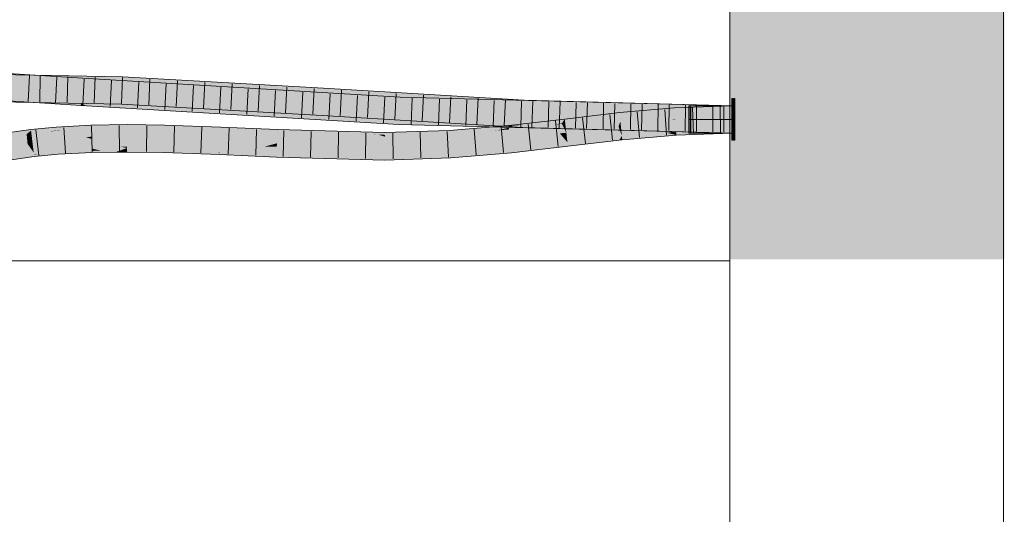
# Model space of a CAD drawing. Extents: x -620 to 300, y 62 to 1112.
# Tile 195 of 256: x 153.05 to 162.04, y 784.3 to 788.82. Entities that reach past the tile are written whole.
import ezdxf
from ezdxf.lldxf.tags import DXFTag

# ---------------------------------------------------------------- set-up
doc = ezdxf.new("R2010")
doc.units = 0
doc.layers.get('0').update_dxf_attribs({"lineweight": 13})
doc.layers.add('E_Detail_Linie_Text_Bem', color=7, linetype='Continuous', lineweight=13)
for name, color, linetype, lineweight, true_color in [('E_Leerrohr 25-A06GA1MY8I', 7, 'Continuous', 9, 0xff8000), ('E_Leerrohr 25-Shading', 7, 'Continuous', 9, 0xff8000), ('E_Leerrohr 32-A06GA1N08I', 7, 'Continuous', 9, 0x00b300), ('E_Leerrohr 32-Shading', 7, 'Continuous', 9, 0x00b300), ('E_Leerrohr Umrandung-A06GA1MW8I', 7, 'Continuous', 9, 0xffffff)]:
    doc.layers.add(name, color=color, linetype=linetype, lineweight=lineweight, true_color=true_color)
tags = doc.linetypes.add('STRICHPUNKT2-A06GA1MZ8I', pattern=[12.7, 6.35, -3.175, 0, -3.175]).pattern_tags.tags
tags[10:11] = [DXFTag(74, 4), DXFTag(75, 0), DXFTag(340, '0'), DXFTag(46, 0.0), DXFTag(50, 0.0), DXFTag(44, 0.0), DXFTag(45, 0.0)]
tags[8:9] = [DXFTag(74, 4), DXFTag(75, 0), DXFTag(340, '0'), DXFTag(46, 0.0), DXFTag(50, 0.0), DXFTag(44, 0.0), DXFTag(45, 0.0)]
tags[6:7] = [DXFTag(74, 4), DXFTag(75, 0), DXFTag(340, '0'), DXFTag(46, 0.0), DXFTag(50, 0.0), DXFTag(44, 0.0), DXFTag(45, 0.0)]
tags[4:5] = [DXFTag(74, 4), DXFTag(75, 0), DXFTag(340, '0'), DXFTag(46, 0.0), DXFTag(50, 0.0), DXFTag(44, 0.0), DXFTag(45, 0.0)]

# ---------------------------------------------------------------- blocks, each defined once
blk = doc.blocks.new('Shading-A06GA12F8I', base_point=(239.2473, 760.11))
at = {"layer": 'E_Leerrohr 25-Shading', "color": 32, "true_color": 0xd96d00}
for points in [[(159.5578, 788.0971), (159.5518, 788.0971), (159.5578, 787.9396), (159.5518, 787.9396)], [(159.5714, 788.0971), (159.5654, 788.0971), (159.5714, 787.9396), (159.5654, 787.9396)], [(159.5774, 788.0971), (159.5714, 788.0971), (159.5774, 787.9396), (159.5714, 787.9396)], [(159.1578, 788.0321), (159.1578, 787.9071), (159.5518, 788.0321), (159.5518, 787.9071)], [(159.1714, 788.0321), (159.1714, 787.9071), (159.5654, 788.0321), (159.5654, 787.9071)], [(159.1774, 788.0321), (159.1774, 787.9071), (159.5714, 788.0321), (159.5714, 787.9071)], [(159.1578, 787.9071), (159.1578, 787.7821), (159.5518, 787.9071), (159.5518, 787.7821)], [(159.1714, 787.9071), (159.1714, 787.7821), (159.5654, 787.9071), (159.5654, 787.7821)], [(159.1774, 787.9071), (159.1774, 787.7821), (159.5714, 787.9071), (159.5714, 787.7821)], [(159.5518, 787.9396), (159.5518, 787.9071), (159.5578, 787.9396), (159.5578, 787.9071)], [(159.5578, 787.9071), (159.5518, 787.9071), (159.5578, 787.8611), (159.5518, 787.8611)], [(159.5518, 787.8611), (159.5518, 787.7171), (159.5578, 787.8611), (159.5578, 787.7171)], [(159.5654, 787.9396), (159.5654, 787.9071), (159.5714, 787.9396), (159.5714, 787.9071)], [(159.5714, 787.9071), (159.5654, 787.9071), (159.5714, 787.8613), (159.5654, 787.8613)], [(159.5654, 787.8613), (159.5654, 787.7171), (159.5714, 787.8613), (159.5714, 787.7171)], [(159.5714, 787.9396), (159.5714, 787.9071), (159.5774, 787.9396), (159.5774, 787.9071)], [(159.5774, 787.9071), (159.5714, 787.9071), (159.5774, 787.8614), (159.5714, 787.8613)], [(159.5714, 787.8613), (159.5714, 787.7171), (159.5774, 787.8614), (159.5774, 787.7171)]]:
    blk.add_solid(points, dxfattribs=at)
at = {"layer": 'E_Leerrohr 25-Shading', "color": 34, "true_color": 0xb05800}
for points in [[(158.026, 787.9104), (158.0302, 787.8741), (158.5252, 787.9689), (158.529, 787.9325)], [(159.0286, 788.014), (158.5252, 787.9689), (158.6539, 787.9437), (158.529, 787.9325)], [(159.0286, 788.014), (158.6539, 787.9437), (159.0294, 788.0013)], [(158.6539, 787.9437), (159.0309, 787.9775), (159.0294, 788.0013)], [(159.5518, 788.0321), (159.0286, 788.014), (159.0294, 788.0013)], [(159.5518, 788.0321), (159.0294, 788.0013), (159.5518, 787.9955), (159.0309, 787.9775)], [(154.0311, 787.843), (154.0311, 787.8594), (153.7009, 787.8401), (153.7004, 787.8546)], [(154.3703, 787.8379), (154.3708, 787.855), (154.0311, 787.843), (154.0311, 787.8594)], [(157.6108, 787.8487), (157.9988, 787.8705), (157.5141, 787.8519), (158.026, 787.9104)], [(157.9166, 787.8611), (157.841, 787.8577), (157.5169, 787.8236), (157.5162, 787.8315)], [(157.5169, 787.8236), (157.5177, 787.8154), (157.9166, 787.8611)], [(157.8543, 787.8588), (157.9988, 787.8705), (157.6454, 787.8497), (157.6108, 787.8487)], [(157.9166, 787.8611), (157.9988, 787.8705), (157.841, 787.8577)], [(158.026, 787.9104), (157.9988, 787.8705), (158.0302, 787.8741)], [(153.1536, 787.8088), (153.1528, 787.8155), (152.9338, 787.7831), (152.9337, 787.7835)], [(153.1536, 787.8088), (152.9338, 787.7831), (152.9789, 787.7877)], [(152.9371, 787.7642), (153.1273, 787.7838), (152.9789, 787.7877), (153.154, 787.8057)], [(153.114, 787.7728), (153.1273, 787.7838), (152.94, 787.7474), (152.9371, 787.7642)], [(153.154, 787.8057), (153.1536, 787.8088), (152.9789, 787.7877)], [(153.1571, 787.7802), (153.1563, 787.7868), (153.114, 787.7728), (153.1273, 787.7838)], [(153.114, 787.7728), (153.1572, 787.7791), (153.1571, 787.7802)], [(153.1563, 787.7868), (153.154, 787.8057), (153.1273, 787.7838)], [(153.3834, 787.827), (153.3826, 787.8378), (153.1536, 787.8088), (153.1528, 787.8155)], [(153.3838, 787.8215), (153.3834, 787.827), (153.154, 787.8057), (153.1536, 787.8088)], [(153.3849, 787.8052), (153.3838, 787.8215), (153.1563, 787.7868), (153.154, 787.8057)], [(153.3849, 787.8052), (153.1563, 787.7868), (153.319, 787.798)], [(153.1563, 787.7868), (153.1571, 787.7802), (153.319, 787.798)], [(153.319, 787.798), (153.1571, 787.7802), (153.3852, 787.8013), (153.1572, 787.7791)], [(153.3849, 787.8052), (153.319, 787.798), (153.3851, 787.8026)], [(153.319, 787.798), (153.3852, 787.8013), (153.3851, 787.8026)], [(153.7009, 787.8401), (153.7004, 787.8546), (153.3834, 787.827), (153.3826, 787.8378)], [(153.7011, 787.8334), (153.7009, 787.8401), (153.3838, 787.8215), (153.3834, 787.827)], [(153.7011, 787.8334), (153.3838, 787.8215), (153.7015, 787.8232), (153.3849, 787.8052)], [(153.7015, 787.8232), (153.3849, 787.8052), (153.464, 787.8055), (153.3851, 787.8026)], [(153.3851, 787.8026), (153.3852, 787.8013), (153.464, 787.8055)], [(153.7015, 787.8232), (153.464, 787.8055), (153.7016, 787.818)], [(154.0311, 787.8367), (154.0311, 787.843), (153.7011, 787.8334), (153.7009, 787.8401)], [(153.8452, 787.8348), (153.7011, 787.8334), (153.8451, 787.8246), (153.7015, 787.8232)], [(153.7015, 787.8232), (153.7016, 787.818), (154.0311, 787.8265), (154.0311, 787.8228)], [(154.0311, 787.8265), (154.0311, 787.8367), (153.8451, 787.8246), (153.8452, 787.8348)], [(154.3702, 787.8336), (154.3703, 787.8379), (154.0311, 787.8367), (154.0311, 787.843)], [(154.3702, 787.8336), (154.0311, 787.8367), (154.3698, 787.8188), (154.0311, 787.8265)], [(154.0311, 787.8265), (154.0311, 787.8228), (154.3698, 787.8188), (154.3698, 787.8184)], [(154.8866, 787.8209), (154.3702, 787.8336), (154.7411, 787.8055), (154.3698, 787.8184)], [(154.3703, 787.8379), (154.3702, 787.8336), (154.8557, 787.8217)], [(154.8866, 787.8209), (154.8873, 787.837), (154.3703, 787.8379), (154.3708, 787.855)], [(154.8866, 787.8209), (154.3703, 787.8379), (154.8557, 787.8217)], [(154.8866, 787.8209), (154.7411, 787.8055), (154.8859, 787.8019)], [(154.7411, 787.8055), (154.8858, 787.8004), (154.8859, 787.8019)], [(154.9105, 787.8011), (154.8859, 787.8019), (155.4012, 787.7771), (154.8858, 787.8004)], [(155.4015, 787.7854), (154.8866, 787.8209), (154.8859, 787.8019)], [(155.012, 787.8314), (154.8873, 787.837), (155.3631, 787.8057), (154.8866, 787.8209)], [(154.8866, 787.8209), (155.402, 787.8028), (155.3631, 787.8057)], [(154.8866, 787.8209), (154.8969, 787.8203), (155.402, 787.8028), (155.4019, 787.7988)], [(154.8969, 787.8203), (155.4015, 787.7854), (155.4019, 787.7988)], [(155.4015, 787.7854), (154.9105, 787.8011), (155.4012, 787.7771)], [(155.4021, 787.8044), (155.4024, 787.8137), (155.3631, 787.8057), (155.012, 787.8314)], [(155.402, 787.8028), (155.4021, 787.8044), (155.3631, 787.8057)], [(156.3839, 787.7499), (155.4015, 787.7854), (155.4012, 787.7771)], [(155.9422, 787.7748), (155.5665, 787.7943), (155.4015, 787.7854), (155.4019, 787.7988)], [(155.4015, 787.7854), (156.3839, 787.7499), (155.6006, 787.7815)], [(155.5665, 787.7943), (155.402, 787.8028), (155.4019, 787.7988)], [(155.4021, 787.8044), (155.402, 787.8028), (155.8241, 787.7961), (155.8472, 787.7949)], [(155.8472, 787.7949), (155.402, 787.8028), (156.1209, 787.7791), (155.8064, 787.7877)], [(155.8064, 787.7877), (155.402, 787.8028), (155.5665, 787.7943)], [(156.3841, 787.7865), (155.4024, 787.8137), (156.384, 787.7852), (155.4021, 787.8044)], [(155.5665, 787.7943), (156.2768, 787.7702), (155.8064, 787.7877)], [(155.5665, 787.7943), (155.9422, 787.7748), (156.2768, 787.7702), (156.3271, 787.7673)], [(156.3839, 787.7499), (156.3598, 787.7573), (155.6006, 787.7815), (156.059, 787.7725)], [(156.1209, 787.7791), (155.8064, 787.7877), (156.2768, 787.7702)], [(155.8472, 787.7949), (156.384, 787.7852), (155.8241, 787.7961)], [(156.384, 787.7852), (155.8472, 787.7949), (156.384, 787.7719), (156.1209, 787.7791)], [(156.3598, 787.7573), (156.3271, 787.7673), (156.059, 787.7725)], [(156.384, 787.7719), (156.1209, 787.7791), (156.384, 787.7662), (156.2768, 787.7702)], [(156.3271, 787.7673), (156.384, 787.7662), (156.2768, 787.7702)], [(156.9744, 787.7737), (156.384, 787.764), (156.9746, 787.7698), (156.3839, 787.756)], [(156.3839, 787.756), (156.3839, 787.7499), (156.9746, 787.7698)], [(156.9725, 787.8063), (156.3841, 787.7865), (156.9729, 787.7992), (156.384, 787.7852)], [(156.9736, 787.7866), (156.9729, 787.7992), (156.384, 787.7719), (156.384, 787.7852)], [(156.974, 787.7802), (156.9736, 787.7866), (156.384, 787.7662), (156.384, 787.7719)], [(156.974, 787.7802), (156.384, 787.7662), (156.9744, 787.7737), (156.384, 787.764)], [(157.1554, 787.8217), (156.9725, 787.8063), (157.4003, 787.8246), (156.9729, 787.7992)], [(157.4645, 787.82), (157.5162, 787.8315), (156.9736, 787.7866), (156.9729, 787.7992)], [(156.974, 787.7802), (157.4645, 787.82), (156.9736, 787.7866)], [(156.974, 787.7802), (157.3371, 787.8018), (157.4645, 787.82), (157.4066, 787.8072)], [(157.3371, 787.8018), (156.974, 787.7802), (156.9744, 787.7737)], [(157.399, 787.8055), (157.3371, 787.8018), (156.9746, 787.7698), (156.9744, 787.7737)], [(157.4003, 787.8246), (157.358, 787.8387), (157.1554, 787.8217)], [(157.3371, 787.8018), (157.399, 787.8055), (157.4066, 787.8072)], [(157.358, 787.8387), (157.515, 787.8433), (157.4333, 787.8451), (157.5147, 787.8461)], [(157.4003, 787.8246), (157.5162, 787.8315), (157.358, 787.8387), (157.515, 787.8433)], [(157.399, 787.8055), (157.5177, 787.8154), (157.4066, 787.8072), (157.5177, 787.8157)], [(157.5177, 787.8157), (157.5169, 787.8236), (157.4066, 787.8072), (157.4645, 787.82)], [(157.5147, 787.8461), (157.5141, 787.8519), (157.4333, 787.8451)], [(157.5169, 787.8236), (157.5162, 787.8315), (157.4645, 787.82)], [(157.6108, 787.8487), (157.5141, 787.8519), (157.5147, 787.8461)], [(157.515, 787.8433), (157.6108, 787.8487), (157.5147, 787.8461)], [(157.515, 787.8433), (157.5162, 787.8315), (157.841, 787.8577)], [(157.6108, 787.8487), (157.515, 787.8433), (157.6783, 787.8505)], [(157.6783, 787.8505), (157.841, 787.8577), (157.6454, 787.8497), (157.8543, 787.8588)], [(159.0418, 787.801), (158.5471, 787.7567), (159.042, 787.7979), (158.5507, 787.7225)], [(158.9581, 787.785), (158.5507, 787.7225), (159.044, 787.7645), (158.5509, 787.7202)], [(159.042, 787.7979), (158.9581, 787.785), (159.0422, 787.7946)], [(158.9581, 787.785), (159.044, 787.7645), (159.0422, 787.7946)], [(159.1699, 787.8055), (159.0418, 787.801), (159.042, 787.7979)], [(159.5501, 787.8185), (159.5518, 787.8187), (159.042, 787.7979), (159.1699, 787.8055)], [(159.0422, 787.7946), (159.1667, 787.8004), (159.042, 787.7979), (159.0569, 787.7985)], [(159.044, 787.7645), (159.5501, 787.8185), (159.0422, 787.7946)], [(159.5518, 787.8187), (159.044, 787.7645), (159.5518, 787.7821)], [(159.1667, 787.8004), (159.5501, 787.8185), (159.0569, 787.7985)], [(156.384, 787.7662), (156.3271, 787.7673), (156.384, 787.764)], [(156.384, 787.764), (156.3271, 787.7673), (156.3839, 787.756), (156.3598, 787.7573)], [(156.3598, 787.7573), (156.3839, 787.7499), (156.3839, 787.756)], [(157.5351, 787.6395), (157.5387, 787.6031), (158.0505, 787.6984), (158.0547, 787.6621)], [(158.5471, 787.7567), (158.0505, 787.6984), (158.524, 787.7171), (158.0547, 787.6621)], [(158.5471, 787.7567), (158.524, 787.7171), (158.5507, 787.7225)], [(158.524, 787.7171), (158.5509, 787.7202), (158.5507, 787.7225)], [(153.1787, 787.6011), (153.1784, 787.6036), (152.9706, 787.5733)], [(152.9712, 787.5703), (153.1795, 787.5949), (152.9706, 787.5733), (153.1787, 787.6011)], [(152.9724, 787.5633), (153.1808, 787.584), (152.9712, 787.5703), (153.1795, 787.5949)], [(153.3979, 787.6228), (153.3978, 787.625), (153.1784, 787.6036)], [(153.1787, 787.6011), (153.3983, 787.6175), (153.1784, 787.6036), (153.3979, 787.6228)], [(153.1795, 787.5949), (153.399, 787.608), (153.1787, 787.6011), (153.3983, 787.6175)], [(153.1808, 787.584), (153.3994, 787.6022), (153.1795, 787.5949), (153.399, 787.608)], [(153.3994, 787.6022), (153.1808, 787.584), (153.2282, 787.5859)], [(153.1811, 787.5815), (153.1828, 787.5673), (153.3994, 787.6022), (153.4004, 787.5884)], [(153.7076, 787.6385), (153.7075, 787.6414), (153.3978, 787.625)], [(153.3979, 787.6228), (153.7078, 787.6332), (153.3978, 787.625), (153.7076, 787.6385)], [(153.3983, 787.6175), (153.7081, 787.6242), (153.3979, 787.6228), (153.7078, 787.6332)], [(153.399, 787.608), (153.7082, 787.62), (153.3983, 787.6175), (153.7081, 787.6242)], [(153.7082, 787.62), (153.399, 787.608), (153.5136, 787.6088)], [(153.399, 787.608), (153.3994, 787.6022), (153.5136, 787.6088)], [(153.3994, 787.6022), (153.4004, 787.5884), (153.7082, 787.62), (153.7087, 787.6047)], [(153.7075, 787.6414), (153.7459, 787.6328), (154.0312, 787.646), (153.9858, 787.6298)], [(153.7459, 787.6328), (153.7075, 787.6414), (153.7078, 787.6332)], [(153.7081, 787.6242), (153.7937, 787.6221), (153.7078, 787.6332), (153.7459, 787.6328)], [(153.7082, 787.62), (153.7937, 787.6221), (153.7081, 787.6242)], [(153.9245, 787.6078), (153.9769, 787.6266), (153.7087, 787.6047), (153.7082, 787.62)], [(153.7459, 787.6328), (153.7937, 787.6221), (153.9858, 787.6298), (153.9769, 787.6266)], [(154.0312, 787.611), (154.0312, 787.6279), (153.9245, 787.6078), (153.9769, 787.6266)], [(153.9245, 787.6078), (154.0312, 787.6094), (154.0312, 787.611)], [(153.9769, 787.6266), (154.0312, 787.6279), (153.9858, 787.6298), (154.0312, 787.6292)], [(154.0312, 787.6292), (154.0312, 787.646), (153.9858, 787.6298)], [(154.3648, 787.6283), (154.3652, 787.6417), (154.0312, 787.6279), (154.0312, 787.646)], [(154.3644, 787.613), (154.3648, 787.6283), (154.0312, 787.611), (154.0312, 787.6279)], [(154.0312, 787.611), (154.0312, 787.6094), (154.3644, 787.613), (154.3642, 787.605)], [(154.8207, 787.6072), (154.3644, 787.613), (154.5172, 787.5997), (154.3642, 787.605)], [(154.3644, 787.613), (154.8786, 787.6194), (154.3648, 787.6283)], [(154.3644, 787.613), (154.8207, 787.6072), (154.8786, 787.6194), (154.8781, 787.6086)], [(154.8786, 787.6194), (154.8787, 787.6238), (154.3648, 787.6283), (154.3652, 787.6417)], [(154.878, 787.6065), (154.8207, 787.6072), (154.8773, 787.5872), (154.5172, 787.5997)], [(154.8207, 787.6072), (154.878, 787.6065), (154.8781, 787.6086)], [(154.878, 787.6065), (154.8773, 787.5872), (155.3951, 787.5953), (155.394, 787.5638)], [(154.878, 787.6065), (155.3951, 787.5953), (154.8781, 787.6086), (155.0416, 787.6118)], [(155.0416, 787.6118), (154.8786, 787.6194), (154.8781, 787.6086)], [(155.1128, 787.6132), (154.8787, 787.6238), (154.8786, 787.6194)], [(154.8786, 787.6194), (155.0416, 787.6118), (155.1128, 787.6132), (155.1135, 787.6132)], [(155.0416, 787.6118), (155.3951, 787.5953), (155.1135, 787.6132), (155.3952, 787.6004)], [(156.3831, 787.5731), (155.6375, 787.5937), (155.394, 787.5638), (155.3951, 787.5953)], [(155.6375, 787.5937), (155.3952, 787.6004), (155.3951, 787.5953)], [(156.9848, 787.5933), (156.5732, 787.5795), (156.9869, 787.5567), (156.5758, 787.543)], [(156.9848, 787.5933), (156.9869, 787.5567), (157.5351, 787.6395), (157.5387, 787.6031)], [(153.1811, 787.5815), (153.1808, 787.584), (152.9742, 787.5532), (152.9724, 787.5633)], [(152.9742, 787.5532), (152.977, 787.5372), (153.1811, 787.5815), (153.1828, 787.5673)], [(153.1808, 787.584), (153.1811, 787.5815), (153.2282, 787.5859)], [(156.3831, 787.5731), (155.394, 787.5638), (156.3829, 787.5365)], [(156.5732, 787.5795), (156.3831, 787.5731), (156.5758, 787.543), (156.3829, 787.5365)]]:
    blk.add_solid(points, dxfattribs=at)
at = {"layer": 'E_Leerrohr 25-Shading', "color": 30, "true_color": 0xf57b00}
for points in [[(159.0345, 787.9197), (159.0309, 787.9775), (158.6539, 787.9437)], [(159.5518, 787.9071), (159.5518, 787.9955), (159.0345, 787.9197), (159.0309, 787.9775)], [(157.5184, 787.8084), (157.9166, 787.8611), (157.5177, 787.8154)], [(157.5184, 787.8084), (158.0211, 787.8251), (157.9166, 787.8611), (158.0016, 787.8648)], [(158.0016, 787.8648), (157.9988, 787.8705), (157.9166, 787.8611)], [(158.0302, 787.8741), (157.9988, 787.8705), (158.0305, 787.8715)], [(158.0311, 787.8661), (158.0305, 787.8715), (158.0016, 787.8648), (157.9988, 787.8705)], [(158.0358, 787.8256), (158.0311, 787.8661), (158.0211, 787.8251), (158.0016, 787.8648)], [(158.529, 787.9325), (158.0302, 787.8741), (158.5335, 787.8887), (158.0305, 787.8715)], [(158.507, 787.8878), (158.0305, 787.8715), (158.0311, 787.8661)], [(158.5168, 787.8421), (158.5335, 787.8887), (158.0311, 787.8661), (158.507, 787.8878)], [(158.5168, 787.8421), (158.0311, 787.8661), (158.0358, 787.8256)], [(158.5335, 787.8887), (158.5168, 787.8421), (158.5381, 787.8445)], [(158.529, 787.9325), (159.0345, 787.9197), (158.6539, 787.9437)], [(159.0012, 787.9039), (158.529, 787.9325), (158.5335, 787.889)], [(158.529, 787.9325), (159.0012, 787.9039), (159.0345, 787.9197), (159.0354, 787.905)], [(158.5335, 787.8887), (159.0356, 787.9019), (158.5335, 787.889), (159.0012, 787.9039)], [(158.5335, 787.8887), (158.5381, 787.8445), (159.0356, 787.9019), (159.0363, 787.8892)], [(159.0363, 787.8892), (158.5381, 787.8445), (159.0413, 787.8086), (158.5385, 787.8403)], [(159.0012, 787.9039), (159.0356, 787.9019), (159.0354, 787.905)], [(159.5518, 787.9071), (159.0345, 787.9197), (159.0356, 787.9019)], [(159.0356, 787.9019), (159.0363, 787.8892), (159.5518, 787.9071)], [(159.5518, 787.9071), (159.0363, 787.8892), (159.1699, 787.8055), (159.0413, 787.8086)], [(159.5518, 787.9071), (159.1699, 787.8055), (159.5518, 787.8187)], [(153.1179, 787.7297), (153.114, 787.7728), (152.9509, 787.6857), (152.94, 787.7474)], [(153.1572, 787.7791), (153.114, 787.7728), (153.1678, 787.6914), (153.122, 787.6847)], [(153.3852, 787.8013), (153.1572, 787.7791), (153.3911, 787.7185), (153.1678, 787.6914)], [(153.6564, 787.7448), (153.464, 787.8055), (153.3911, 787.7185), (153.3852, 787.8013)], [(153.7016, 787.818), (153.464, 787.8055), (153.7019, 787.8091)], [(153.7019, 787.8091), (153.464, 787.8055), (153.7039, 787.7496), (153.6564, 787.7448)], [(154.0311, 787.8228), (153.7016, 787.818), (154.0311, 787.8105), (153.7019, 787.8091)], [(154.0311, 787.8105), (153.7019, 787.8091), (154.0311, 787.7757), (153.7039, 787.7496)], [(153.7039, 787.7496), (153.7046, 787.7297), (154.0311, 787.7757), (154.0311, 787.7344)], [(154.3698, 787.8184), (154.0311, 787.8228), (154.3696, 787.8093), (154.0311, 787.8105)], [(154.0311, 787.8105), (154.0311, 787.7344), (154.3696, 787.8093), (154.3675, 787.73)], [(154.8858, 787.8004), (154.7411, 787.8055), (154.3675, 787.73), (154.3696, 787.8093)], [(154.8825, 787.7177), (154.8858, 787.8004), (154.3675, 787.73)], [(154.7411, 787.8055), (154.3698, 787.8184), (154.3696, 787.8093)], [(155.4012, 787.7771), (154.8858, 787.8004), (155.3987, 787.7026), (154.8825, 787.7177)], [(155.4012, 787.7771), (155.3982, 787.6887), (156.3839, 787.7499), (156.3835, 787.6615)], [(156.3839, 787.7499), (156.3835, 787.6615), (156.9746, 787.7698), (156.9797, 787.6815)], [(157.399, 787.8055), (156.9746, 787.7698), (157.5264, 787.7275), (156.9797, 787.6815)], [(157.5177, 787.8154), (157.399, 787.8055), (157.5184, 787.8084)], [(157.399, 787.8055), (157.5264, 787.7275), (157.5184, 787.8084)], [(158.0403, 787.7863), (158.0211, 787.8251), (157.5264, 787.7275), (157.5184, 787.8084)], [(158.0373, 787.7137), (157.9807, 787.7794), (157.532, 787.671), (157.5264, 787.7275)], [(158.0403, 787.7863), (157.9807, 787.7794), (158.041, 787.7805)], [(158.041, 787.7805), (157.9807, 787.7794), (158.0486, 787.7147), (158.0373, 787.7137)], [(158.0211, 787.8251), (158.0403, 787.7863), (158.0358, 787.8256)], [(158.0358, 787.8256), (158.0403, 787.7863), (158.5168, 787.8421)], [(158.5356, 787.7893), (158.5168, 787.8421), (158.041, 787.7805), (158.0403, 787.7863)], [(158.5468, 787.7566), (158.5471, 787.7567), (158.041, 787.7805), (158.5356, 787.7893)], [(158.5468, 787.7566), (158.041, 787.7805), (158.0486, 787.7147)], [(158.5381, 787.8445), (158.5168, 787.8421), (158.5385, 787.8403)], [(158.5385, 787.8403), (158.5168, 787.8421), (158.5438, 787.7894), (158.5356, 787.7893)], [(158.5356, 787.7893), (158.5471, 787.7567), (158.5438, 787.7894)], [(159.0413, 787.8086), (158.5385, 787.8403), (159.0418, 787.801), (158.5438, 787.7894)], [(158.5438, 787.7894), (158.5471, 787.7567), (159.0418, 787.801)], [(159.0413, 787.8086), (159.0418, 787.801), (159.1699, 787.8055)], [(153.1203, 787.7035), (153.1179, 787.7297), (152.954, 787.6678), (152.9509, 787.6857)], [(152.9553, 787.6604), (153.122, 787.6847), (152.954, 787.6678), (153.1203, 787.7035)], [(153.1656, 787.622), (153.122, 787.6847), (152.9652, 787.6041), (152.9553, 787.6604)], [(153.1678, 787.6914), (153.122, 787.6847), (153.1681, 787.6888)], [(153.1681, 787.6888), (153.122, 787.6847), (153.1761, 787.6229), (153.1656, 787.622)], [(153.1678, 787.6914), (153.3915, 787.7131), (153.3911, 787.7185)], [(153.3915, 787.7131), (153.1678, 787.6914), (153.3922, 787.7036), (153.1681, 787.6888)], [(153.3922, 787.7036), (153.1681, 787.6888), (153.3969, 787.6373), (153.1761, 787.6229)], [(153.3915, 787.7131), (153.6868, 787.7353), (153.3911, 787.7185), (153.6564, 787.7448)], [(153.3915, 787.7131), (153.7046, 787.7297), (153.6868, 787.7353)], [(153.7046, 787.7297), (153.3915, 787.7131), (153.705, 787.7173), (153.3922, 787.7036)], [(153.705, 787.7173), (153.3922, 787.7036), (153.7072, 787.6508), (153.3969, 787.6373)], [(153.6564, 787.7448), (153.7046, 787.7297), (153.7039, 787.7496)], [(154.0311, 787.7344), (153.7046, 787.7297), (154.0311, 787.7253), (153.705, 787.7173)], [(153.842, 787.7206), (153.705, 787.7173), (153.8414, 787.6539), (153.7072, 787.6508)], [(154.0312, 787.6585), (154.0311, 787.7253), (153.8414, 787.6539), (153.842, 787.7206)], [(154.3675, 787.73), (154.0311, 787.7344), (154.3675, 787.7289), (154.0311, 787.7253)], [(154.3657, 787.6619), (154.3673, 787.7236), (154.0311, 787.7253), (154.1976, 787.7271)], [(154.3657, 787.6619), (154.0311, 787.7253), (154.0312, 787.6585)], [(154.3673, 787.7236), (154.3675, 787.7289), (154.1976, 787.7271)], [(154.8802, 787.6616), (154.8821, 787.7076), (154.3657, 787.6619), (154.3673, 787.7236)], [(154.8821, 787.7076), (154.8823, 787.7121), (154.3673, 787.7236), (154.3675, 787.73)], [(154.8823, 787.7121), (154.8825, 787.7177), (154.3675, 787.73)], [(154.8802, 787.6616), (155.2868, 787.6592), (154.8821, 787.7076), (155.3982, 787.6887)], [(155.3982, 787.6887), (154.8823, 787.7121), (154.8821, 787.7076)], [(154.8825, 787.7177), (154.8823, 787.7121), (155.3987, 787.7026), (155.3982, 787.6887)], [(155.3972, 787.6586), (155.3982, 787.6887), (155.2868, 787.6592)], [(156.3835, 787.6615), (155.3982, 787.6887), (155.3972, 787.6586)], [(156.9803, 787.6718), (156.9797, 787.6815), (156.3833, 787.627), (156.3834, 787.6465)], [(156.9797, 787.6815), (156.3835, 787.6615), (156.3834, 787.6465)], [(157.5264, 787.7275), (156.9797, 787.6815), (157.5265, 787.7268), (156.9803, 787.6718)], [(157.5265, 787.7268), (156.9803, 787.6718), (157.532, 787.671), (156.9832, 787.6211)], [(158.0505, 787.6984), (158.0373, 787.7137), (157.5351, 787.6395), (157.532, 787.671)], [(158.0373, 787.7137), (158.0505, 787.6984), (158.0486, 787.7147)], [(158.0505, 787.6984), (158.5468, 787.7566), (158.0486, 787.7147)], [(153.1784, 787.6036), (153.1656, 787.622), (152.9706, 787.5733), (152.9652, 787.6041)], [(153.1656, 787.622), (153.1784, 787.6036), (153.1761, 787.6229)], [(153.1761, 787.6229), (153.1784, 787.6036), (153.3969, 787.6373), (153.3978, 787.625)], [(153.4507, 787.6396), (153.3969, 787.6373), (153.7075, 787.6414), (153.3978, 787.625)], [(153.7072, 787.6508), (153.4507, 787.6396), (153.7075, 787.6414)], [(154.0312, 787.646), (153.7392, 787.6515), (153.7075, 787.6414), (153.7072, 787.6508)], [(154.0312, 787.646), (153.9765, 787.6572), (153.7392, 787.6515)], [(154.0312, 787.6585), (153.9765, 787.6572), (154.0312, 787.6547)], [(153.9765, 787.6572), (154.0312, 787.646), (154.0312, 787.6547)], [(154.3652, 787.6417), (154.1446, 787.6597), (154.0312, 787.6547), (154.0312, 787.6585)], [(154.3652, 787.6417), (154.0312, 787.6547), (154.0312, 787.646)], [(154.3657, 787.6619), (154.1446, 787.6597), (154.3654, 787.6482)], [(154.1446, 787.6597), (154.3652, 787.6417), (154.3654, 787.6482)], [(154.3654, 787.6482), (154.3652, 787.6417), (154.8787, 787.6238)], [(154.8802, 787.6616), (154.3657, 787.6619), (154.8787, 787.6238), (154.3654, 787.6482)], [(155.1128, 787.6132), (155.2868, 787.6592), (154.8787, 787.6238), (154.8802, 787.6616)], [(155.3958, 787.6187), (155.3972, 787.6586), (155.1128, 787.6132), (155.2868, 787.6592)], [(155.1128, 787.6132), (155.3952, 787.6004), (155.3958, 787.6187)], [(155.6375, 787.5937), (156.1437, 787.6397), (155.3952, 787.6004), (155.3958, 787.6187)], [(155.3958, 787.6187), (156.1437, 787.6397), (155.3972, 787.6586), (156.3835, 787.6615)], [(156.3833, 787.627), (156.3834, 787.6465), (155.6375, 787.5937), (156.1437, 787.6397)], [(155.6375, 787.5937), (156.3831, 787.5731), (156.3833, 787.627)], [(156.3834, 787.6465), (156.3835, 787.6615), (156.1437, 787.6397)], [(156.9803, 787.6718), (156.3833, 787.627), (156.5732, 787.5795), (156.3831, 787.5731)], [(156.9803, 787.6718), (156.5732, 787.5795), (156.9832, 787.6211)], [(156.5732, 787.5795), (156.9848, 787.5933), (156.9832, 787.6211)], [(156.9832, 787.6211), (156.9848, 787.5933), (157.532, 787.671), (157.5351, 787.6395)]]:
    blk.add_solid(points, dxfattribs=at)
at = {"layer": 'E_Leerrohr 32-Shading', "color": 96, "true_color": 0x007b00}
for points in [[(153.1916, 788.3115), (152.4116, 788.3267), (153.1899, 788.275), (152.627, 788.2859)], [(152.6376, 788.3094), (153.6211, 788.2481), (152.4263, 788.3592), (153.6234, 788.2847)], [(153.9887, 788.2594), (153.9901, 788.296), (153.1899, 788.275), (153.1916, 788.3115)], [(154.5457, 788.2291), (153.6234, 788.2847), (154.7541, 788.1799), (153.6211, 788.2481)], [(154.5573, 788.2636), (153.9901, 788.296), (154.7659, 788.215), (153.9887, 788.2594)], [(156.1347, 788.1335), (154.5457, 788.2291), (156.3416, 788.0844), (154.7541, 788.1799)], [(155.8249, 788.1912), (154.5573, 788.2636), (155.8228, 788.1547), (154.7659, 788.215)], [(153.6092, 788.0532), (152.5152, 788.1332), (152.6136, 788.0971), (152.3159, 788.1156)], [(153.6103, 788.0717), (152.5596, 788.1371), (153.6092, 788.0532), (152.5152, 788.1332)], [(156.1443, 788.1722), (155.8249, 788.1912), (156.3512, 788.1232), (155.8228, 788.1547)], [(156.5209, 788.0736), (156.5224, 788.1102), (156.3416, 788.0844), (156.1347, 788.1335)], [(157.6537, 788.0457), (157.4069, 788.0971), (156.3512, 788.1232), (156.1443, 788.1722)], [(152.5147, 788.1055), (153.1814, 788.0984), (152.0712, 788.1201)], [(153.1801, 788.0721), (152.0716, 788.0875), (153.1796, 788.0618), (152.0717, 788.0834)], [(152.4645, 788.1001), (152.3367, 788.0838), (153.1807, 788.0817), (153.1802, 788.0721)], [(152.4645, 788.1001), (153.1814, 788.0984), (152.5073, 788.1056)], [(153.1814, 788.0984), (152.4645, 788.1001), (153.1807, 788.0817)], [(152.6136, 788.0971), (153.6081, 788.0351), (153.6092, 788.0532)], [(153.9812, 788.0611), (153.1801, 788.0721), (153.9806, 788.0462), (153.1796, 788.0618)], [(153.1802, 788.0721), (153.9812, 788.0611), (153.1807, 788.0817)], [(153.1814, 788.0984), (153.1807, 788.0817), (153.982, 788.0828), (153.9812, 788.0611)], [(153.6587, 788.0321), (153.6092, 788.0532), (153.6081, 788.0351)], [(154.6571, 788.0087), (153.6103, 788.0717), (153.6092, 788.0532)], [(153.6587, 788.0321), (155.7374, 787.9437), (153.6092, 788.0532), (154.6571, 788.0087)], [(154.2274, 788.0321), (153.9812, 788.0611), (153.9806, 788.0462)], [(153.982, 788.0828), (153.9812, 788.0611), (154.6732, 788.0379), (154.6396, 788.0345)], [(154.2274, 788.0321), (155.8125, 787.9781), (153.9812, 788.0611), (155.2785, 788.0087)], [(153.982, 788.0828), (154.6732, 788.0379), (154.7075, 788.0413)], [(154.6396, 788.0345), (155.2785, 788.0087), (154.7075, 788.0413)], [(158.4177, 788.0366), (157.0346, 788.0971), (156.5209, 788.0736), (156.5224, 788.1102)], [(158.4177, 788.0366), (156.5209, 788.0736), (158.4837, 788.0233)], [(159.5714, 787.9955), (159.5714, 788.0321), (157.9426, 788.0574), (157.0346, 788.0971)], [(157.6553, 788.0823), (157.4069, 788.0971), (157.6548, 788.0718)], [(157.4069, 788.0971), (157.6537, 788.0457), (157.6548, 788.0718)], [(158.415, 788.0377), (157.6548, 788.0718), (158.4838, 788.0239), (157.6537, 788.0457)], [(159.1354, 788.0121), (159.5654, 788.0321), (157.6548, 788.0718), (157.6553, 788.0823)], [(159.1354, 788.0121), (157.6548, 788.0718), (158.0204, 788.0555)], [(159.5714, 787.9955), (157.9426, 788.0574), (159.5598, 787.9958)], [(157.9426, 788.0574), (159.0553, 788.0087), (159.5598, 787.9958)], [(159.0624, 788.0087), (159.1354, 788.0121), (158.0204, 788.0555)], [(156.5133, 787.8961), (153.6587, 788.0321), (153.9433, 788.015)], [(156.5133, 787.8961), (156.5134, 787.897), (153.6587, 788.0321), (155.7374, 787.9437)], [(153.9433, 788.015), (155.8082, 787.9028), (156.5133, 787.8961), (156.5125, 787.8758)], [(155.8119, 787.9681), (154.2274, 788.0321), (155.8115, 787.9618), (154.307, 788.0275)], [(155.8125, 787.9781), (154.2274, 788.0321), (155.8119, 787.9681)], [(154.307, 788.0275), (155.8104, 787.9417), (155.8115, 787.9618)], [(155.8104, 787.9417), (157.6462, 787.8691), (155.8115, 787.9618), (157.0033, 787.9073)], [(157.0033, 787.9073), (156.3923, 787.9437), (155.8115, 787.9618), (155.8119, 787.9681)], [(156.3923, 787.9437), (155.8125, 787.9781), (155.8119, 787.9681)], [(159.0624, 788.0087), (158.415, 788.0377), (158.4838, 788.0239)], [(159.0553, 788.0087), (158.4177, 788.0366), (158.4837, 788.0233)], [(159.1354, 788.0121), (159.0624, 788.0087), (159.5573, 787.9957)], [(159.5654, 787.9955), (159.5654, 788.0321), (159.5573, 787.9957), (159.1354, 788.0121)], [(155.8082, 787.9028), (156.5118, 787.8604), (156.5125, 787.8758)], [(157.6461, 787.8668), (157.6462, 787.8691), (156.0697, 787.9262), (155.8104, 787.9417)], [(156.0697, 787.9262), (156.4491, 787.9036), (157.6461, 787.8668), (157.646, 787.8633)], [(156.4491, 787.9036), (157.6446, 787.8325), (157.646, 787.8633)], [(156.5121, 787.8678), (156.5118, 787.8604), (157.3841, 787.8636), (159.5714, 787.7821)], [(156.5125, 787.8758), (156.5121, 787.8678), (157.2237, 787.8696), (157.3841, 787.8636)], [(157.2237, 787.8696), (156.5133, 787.8961), (156.5125, 787.8758)], [(156.6231, 787.8942), (156.5134, 787.897), (156.5133, 787.8961)], [(156.5133, 787.8961), (157.5497, 787.8705), (156.6231, 787.8942)], [(156.5133, 787.8961), (157.2237, 787.8696), (157.5497, 787.8705), (157.6574, 787.8658)], [(157.6574, 787.8658), (157.2237, 787.8696), (157.747, 787.8618), (157.3841, 787.8636)], [(157.3841, 787.8636), (159.5714, 787.7821), (157.747, 787.8618)], [(157.7733, 787.8647), (157.5497, 787.8705), (157.6574, 787.8658)], [(157.6459, 787.8613), (157.6446, 787.8325), (157.7695, 787.8626), (159.5654, 787.7821)], [(157.646, 787.8633), (157.6459, 787.8613), (157.7009, 787.863)], [(157.6459, 787.8613), (157.7695, 787.8626), (157.7009, 787.863)], [(157.7695, 787.8626), (157.6839, 787.8665), (157.646, 787.8633), (157.6461, 787.8668)], [(157.7822, 787.8655), (157.6462, 787.8691), (157.6839, 787.8665), (157.6461, 787.8682)], [(157.6839, 787.8665), (157.6461, 787.8682), (157.6461, 787.8668)], [(157.6574, 787.8658), (157.747, 787.8618), (157.7733, 787.8647), (157.9189, 787.861)], [(157.6839, 787.8665), (157.7695, 787.8626), (157.7822, 787.8655), (157.9254, 787.8618)], [(157.747, 787.8618), (159.5714, 787.7821), (157.9189, 787.861), (159.5714, 787.8187)], [(157.7695, 787.8626), (159.5654, 787.7821), (157.9254, 787.8618), (159.5654, 787.8187)]]:
    blk.add_solid(points, dxfattribs=at)
at = {"layer": 'E_Leerrohr 32-Shading', "color": 94, "true_color": 0x00ac00}
for points in [[(152.6376, 788.3094), (152.6929, 788.2174), (153.1904, 788.275), (153.1857, 788.1867)], [(151.895, 788.1785), (153.6103, 788.0717), (151.8583, 788.2693), (153.6157, 788.1599)], [(152.0696, 788.2323), (152.0699, 788.2084), (153.1854, 788.1867)], [(152.6765, 788.2075), (153.1899, 788.275), (152.627, 788.2859)], [(152.6765, 788.2075), (153.1854, 788.1867), (153.1899, 788.275), (153.7333, 788.2363)], [(153.9853, 788.1711), (153.9871, 788.2183), (153.1854, 788.1867), (153.7333, 788.2363)], [(153.1857, 788.1867), (153.6157, 788.1599), (153.1904, 788.275), (153.6211, 788.2481)], [(153.7333, 788.2363), (153.9887, 788.2594), (153.1899, 788.275)], [(154.8163, 788.0876), (154.7561, 788.1769), (153.6157, 788.1599), (153.6211, 788.2481)], [(154.7561, 788.1769), (154.7541, 788.1799), (153.6211, 788.2481)], [(153.9871, 788.2183), (153.9887, 788.2594), (153.7333, 788.2363)], [(154.7659, 788.215), (153.9887, 788.2594), (154.8281, 788.1229), (153.9853, 788.1711)], [(153.1854, 788.1867), (152.0699, 788.2084), (153.1814, 788.0984), (152.0712, 788.1201)], [(153.982, 788.0828), (153.9847, 788.154), (153.1814, 788.0984), (153.1854, 788.1867)], [(153.9847, 788.154), (153.9853, 788.1711), (153.1854, 788.1867)], [(156.3852, 787.9783), (156.5171, 787.9853), (153.6103, 788.0717), (153.6157, 788.1599)], [(154.7075, 788.0413), (154.8019, 788.1052), (153.982, 788.0828), (153.9847, 788.154)], [(154.8019, 788.1052), (154.8281, 788.1229), (153.9847, 788.154), (153.9853, 788.1711)], [(156.3416, 788.0844), (154.7541, 788.1799), (156.4093, 787.9918), (154.8163, 788.0876)], [(155.8201, 788.1077), (155.8228, 788.1547), (154.7964, 788.17), (154.7659, 788.215)], [(155.8176, 788.0664), (155.8201, 788.1077), (154.8281, 788.1229), (154.7964, 788.17)], [(156.3876, 788.0735), (156.3512, 788.1232), (155.8201, 788.1077), (155.8228, 788.1547)], [(156.3852, 787.9783), (153.6103, 788.0717), (154.6571, 788.0087)], [(154.7075, 788.0413), (155.2785, 788.0087), (154.8036, 788.1064), (155.6999, 788.0538)], [(155.6999, 788.0538), (155.8176, 788.0664), (154.8036, 788.1064), (154.8281, 788.1229)], [(155.8138, 787.9998), (155.8165, 788.047), (155.2785, 788.0087), (155.6999, 788.0538)], [(155.8165, 788.047), (155.8176, 788.0664), (155.6999, 788.0538)], [(155.8165, 788.047), (155.8138, 787.9998), (156.3942, 788.0124), (156.364, 787.9902)], [(155.8176, 788.0664), (155.8165, 788.047), (156.4189, 788.0306), (156.3942, 788.0124)], [(156.4189, 788.0306), (156.3876, 788.0735), (155.8176, 788.0664), (155.8201, 788.1077)], [(156.5171, 787.9853), (156.5209, 788.0736), (156.4093, 787.9918), (156.3416, 788.0844)], [(156.3876, 788.0735), (157.6537, 788.0457), (156.3512, 788.1232)], [(156.4189, 788.0306), (157.4034, 787.9721), (156.3876, 788.0735), (157.5166, 788.0054)], [(156.3876, 788.0735), (156.5205, 788.0655), (157.6537, 788.0457), (157.6494, 788.0444)], [(157.0338, 787.9721), (157.8178, 787.9863), (156.5171, 787.9853), (156.5209, 788.0736)], [(156.5205, 788.0655), (157.5166, 788.0054), (157.6494, 788.0444)], [(156.5209, 788.0736), (157.8178, 787.9863), (158.4837, 788.0233), (158.5048, 787.9987)], [(157.5166, 788.0054), (157.6516, 787.9973), (157.6494, 788.0444), (157.6536, 788.0444)], [(157.6536, 788.0444), (157.6537, 788.0457), (157.6494, 788.0444)], [(157.6536, 788.0444), (157.6516, 787.9973), (158.4719, 788.0235)], [(157.6537, 788.0457), (157.6536, 788.0444), (157.6867, 788.0435)], [(158.4838, 788.0239), (157.6537, 788.0457), (158.4719, 788.0235), (157.6867, 788.0435)], [(155.7374, 787.9437), (156.3852, 787.9783), (154.6571, 788.0087)], [(155.3134, 788.0081), (155.2785, 788.0087), (155.8125, 787.9781)], [(155.8138, 787.9998), (155.3134, 788.0081), (155.8125, 787.9781)], [(156.5148, 787.93), (156.5167, 787.976), (155.7374, 787.9437), (156.3852, 787.9783)], [(156.3923, 787.9437), (155.8138, 787.9998), (155.8125, 787.9781)], [(155.8138, 787.9998), (156.3923, 787.9437), (157.2422, 787.9749), (157.6499, 787.9574)], [(156.3927, 788.0113), (156.364, 787.9902), (157.2426, 787.9749)], [(156.5167, 787.976), (156.5171, 787.9853), (156.3852, 787.9783)], [(157.6499, 787.9574), (156.3923, 787.9437), (157.6484, 787.9218)], [(156.4189, 788.0306), (156.3927, 788.0113), (157.4034, 787.9721), (157.2426, 787.9749)], [(156.5148, 787.93), (159.5714, 787.9071), (156.5167, 787.976), (157.0338, 787.9721)], [(157.0338, 787.9721), (156.5171, 787.9853), (156.5167, 787.976)], [(159.5714, 787.9955), (159.0553, 788.0087), (159.5714, 787.9071), (157.0338, 787.9721)], [(157.6499, 787.9574), (157.4034, 787.9721), (157.2422, 787.9749)], [(157.651, 787.9825), (157.6516, 787.9973), (157.4034, 787.9721), (157.5166, 788.0054)], [(157.4034, 787.9721), (157.6499, 787.9574), (157.651, 787.9825)], [(159.5654, 787.9071), (157.6499, 787.9574), (157.6484, 787.9218)], [(159.5654, 787.9955), (159.0624, 788.0087), (157.6499, 787.9574), (157.651, 787.9825)], [(159.5654, 787.9955), (157.6499, 787.9574), (159.5654, 787.9071)], [(157.651, 787.9825), (157.8237, 787.9857), (157.6516, 787.9973)], [(157.6516, 787.9973), (157.8237, 787.9857), (158.4838, 788.0239), (158.5056, 787.9984)], [(158.5048, 787.9987), (159.0553, 788.0087), (158.4837, 788.0233)], [(158.5056, 787.9984), (159.0624, 788.0087), (158.4838, 788.0239)], [(155.7374, 787.9437), (156.5134, 787.897), (156.5148, 787.93)], [(157.6484, 787.9218), (156.3923, 787.9437), (157.6475, 787.8994), (157.0033, 787.9073)], [(156.5148, 787.93), (156.5134, 787.897), (157.2314, 787.8969), (156.6231, 787.8942)], [(156.5148, 787.93), (157.2314, 787.8969), (156.7619, 787.9282)], [(156.6231, 787.8942), (157.5497, 787.8705), (159.5431, 787.9073), (159.5714, 787.9071)], [(157.2314, 787.8969), (159.5431, 787.9073), (156.7619, 787.9282)], [(157.0033, 787.9073), (157.6462, 787.8691), (157.6475, 787.8994)], [(158.4817, 787.8873), (157.5497, 787.8705), (157.7733, 787.8647)], [(158.4296, 787.886), (157.6463, 787.8715), (157.7822, 787.8655), (157.6462, 787.8691)], [(157.6475, 787.8994), (157.6463, 787.8715), (159.5456, 787.9072), (159.5654, 787.9071)], [(157.6484, 787.9218), (157.6475, 787.8994), (159.5456, 787.9072)], [(159.5714, 787.8187), (159.5714, 787.9071), (157.7733, 787.8647), (158.4817, 787.8873)], [(159.5654, 787.8187), (159.5654, 787.9071), (157.7822, 787.8655), (158.4296, 787.886)]]:
    blk.add_solid(points, dxfattribs=at)
blk = doc.blocks.new('Referenz-A06GA1N28I')
at = {"layer": 'E_Detail_Linie_Text_Bem', "linetype": 'Continuous', "ltscale": 0.13}
for p, q in [((162.0319, 809.0465), (162.0319, 759.8664)), ((159.5319, 788.0664), (159.5319, 799.8664)), ((159.5319, 789.1164), (159.5319, 786.6164)), ((159.5319, 787.8664), (159.5319, 788.0664)), ((159.5319, 759.8664), (159.5319, 787.8664)), ((159.5319, 786.6164), (131.5319, 786.6164))]:
    blk.add_line(p, q, dxfattribs=at)
at = {"layer": 'E_Leerrohr 25-A06GA1MY8I', "linetype": 'Continuous', "ltscale": 0.13}
for p, q in [((159.5578, 788.0971), (159.5518, 788.0971)), ((159.5518, 788.0971), (159.5518, 787.9858)), ((159.5578, 788.0971), (159.5578, 787.9858)), ((159.5714, 788.0971), (159.5654, 788.0971)), ((159.5654, 788.0971), (159.5654, 787.9858)), ((159.5714, 788.0971), (159.5714, 787.9858)), ((159.5774, 788.0971), (159.5714, 788.0971)), ((159.5714, 788.0971), (159.5714, 787.9858)), ((159.5774, 788.0971), (159.5774, 787.9858)), ((158.0259, 787.9104), (158.5252, 787.9689)), ((158.462, 787.7174), (158.4374, 787.9511)), ((158.5252, 787.9689), (159.0286, 788.014)), ((158.709, 787.7419), (158.6879, 787.976)), ((158.9555, 787.7641), (158.9393, 787.9985)), ((159.0286, 788.014), (159.5518, 788.0321)), ((159.5518, 788.0321), (159.1578, 788.0321)), ((159.1578, 788.0321), (159.1578, 787.9589)), ((159.1578, 787.9589), (159.1578, 787.8553)), ((159.5654, 788.0321), (159.1714, 788.0321)), ((159.1714, 788.0321), (159.1714, 787.9589)), ((159.1714, 787.9589), (159.1714, 787.8553)), ((159.5714, 788.0321), (159.1774, 788.0321)), ((159.1774, 788.0321), (159.1774, 787.9589)), ((159.1774, 787.9589), (159.1774, 787.8553)), ((159.202, 787.7774), (159.192, 788.0122)), ((159.4483, 787.786), (159.4454, 788.0209)), ((159.5518, 788.0321), (159.5518, 787.9589)), ((159.5518, 787.7821), (159.5518, 788.0321)), ((159.5518, 787.9858), (159.5518, 787.8284)), ((159.5518, 787.9589), (159.5518, 787.8553)), ((159.5578, 787.9858), (159.5578, 787.8284)), ((159.5654, 788.0321), (159.5654, 787.9589)), ((159.5654, 787.9858), (159.5654, 787.8284)), ((159.5654, 787.9589), (159.5654, 787.8553)), ((159.5714, 788.0321), (159.5714, 787.9589)), ((159.5714, 787.9858), (159.5714, 787.8284)), ((159.5714, 787.9858), (159.5714, 787.8284)), ((159.5714, 787.9589), (159.5714, 787.8553)), ((159.5774, 787.9858), (159.5774, 787.8284)), ((153.7004, 787.8546), (154.0311, 787.8594)), ((154.0311, 787.8594), (154.3708, 787.855)), ((157.5141, 787.8519), (158.0259, 787.9104)), ((157.7169, 787.631), (157.6924, 787.8647)), ((157.9662, 787.6595), (157.9399, 787.893)), ((158.2144, 787.6884), (158.1883, 787.9219)), ((152.9337, 787.7835), (153.1528, 787.8155)), ((153.1528, 787.8155), (153.3826, 787.8378)), ((153.2237, 787.5788), (153.1977, 787.8123)), ((153.3826, 787.8378), (153.7004, 787.8546)), ((153.4671, 787.5995), (153.4523, 787.834)), ((153.7132, 787.6123), (153.7055, 787.8472)), ((153.9603, 787.6159), (153.9585, 787.8509)), ((154.2077, 787.6146), (154.2109, 787.8496)), ((154.3708, 787.855), (154.8873, 787.837)), ((154.4559, 787.6094), (154.4626, 787.8443)), ((154.705, 787.6007), (154.7133, 787.8356)), ((154.8873, 787.837), (155.4024, 787.8137)), ((154.9543, 787.5912), (154.9635, 787.8261)), ((155.2044, 787.5799), (155.2129, 787.8148)), ((155.4024, 787.8137), (156.3841, 787.7865)), ((155.4547, 787.5696), (155.4622, 787.8045)), ((155.7055, 787.5627), (155.7112, 787.7976)), ((155.9563, 787.5558), (155.9603, 787.7908)), ((156.207, 787.5489), (156.2093, 787.7839)), ((156.3841, 787.7865), (156.9725, 787.8063)), ((156.4584, 787.5465), (156.4577, 787.7815)), ((156.7114, 787.555), (156.7045, 787.7899)), ((156.9643, 787.5635), (156.9513, 787.7981)), ((156.9725, 787.8063), (157.5141, 787.8519)), ((157.2157, 787.5835), (157.1982, 787.8178)), ((157.467, 787.6046), (157.4452, 787.8386)), ((159.044, 787.7645), (159.5518, 787.7821)), ((159.1578, 787.8553), (159.1578, 787.7821)), ((159.1578, 787.7821), (159.5518, 787.7821)), ((159.1714, 787.8553), (159.1714, 787.7821)), ((159.1714, 787.7821), (159.5654, 787.7821)), ((159.1774, 787.8553), (159.1774, 787.7821)), ((159.1774, 787.7821), (159.5714, 787.7821)), ((159.5518, 787.8553), (159.5518, 787.7821)), ((159.5518, 787.8284), (159.5518, 787.7171)), ((159.5578, 787.8284), (159.5578, 787.7171)), ((159.5654, 787.8553), (159.5654, 787.7821)), ((159.5654, 787.8284), (159.5654, 787.7171)), ((159.5714, 787.8553), (159.5714, 787.7821)), ((159.5714, 787.8284), (159.5714, 787.7171)), ((159.5714, 787.8284), (159.5714, 787.7171)), ((159.5774, 787.8284), (159.5774, 787.7171)), ((158.0547, 787.6621), (158.5509, 787.7202)), ((158.5509, 787.7202), (159.044, 787.7645)), ((159.5518, 787.7171), (159.5578, 787.7171)), ((159.5654, 787.7171), (159.5714, 787.7171)), ((159.5714, 787.7171), (159.5774, 787.7171)), ((153.4004, 787.5885), (153.7087, 787.6047)), ((153.7087, 787.6047), (154.0312, 787.6094)), ((154.0312, 787.6094), (154.3642, 787.605)), ((154.3642, 787.605), (154.8773, 787.5872)), ((156.9869, 787.5567), (157.5387, 787.6031)), ((157.5387, 787.6031), (158.0547, 787.6621)), ((152.977, 787.5373), (153.1828, 787.5673)), ((153.1828, 787.5673), (153.4004, 787.5885)), ((154.8773, 787.5872), (155.394, 787.5638)), ((155.394, 787.5638), (156.3829, 787.5365)), ((156.3829, 787.5365), (156.9869, 787.5567))]:
    blk.add_line(p, q, dxfattribs=at)
at = {"layer": 'E_Leerrohr 25-A06GA1MY8I', "linetype": 'STRICHPUNKT2-A06GA1MZ8I', "lineweight": 5, "ltscale": 0.13}
for p, q in [((159.5518, 787.9071), (159.1578, 787.9071)), ((159.5654, 787.9071), (159.1714, 787.9071)), ((159.5714, 787.9071), (159.1774, 787.9071))]:
    blk.add_line(p, q, dxfattribs=at)
at = {"layer": 'E_Leerrohr 32-A06GA1N08I', "linetype": 'Continuous', "ltscale": 0.13}
for p, q in [((150.7202, 788.4655), (153.6234, 788.2847)), ((152.0682, 788.3334), (153.9901, 788.296)), ((153.1268, 788.0726), (153.1406, 788.3072)), ((153.2334, 788.0682), (153.2375, 788.3032)), ((153.3762, 788.0571), (153.3902, 788.2917)), ((153.4825, 788.0634), (153.4883, 788.2983)), ((153.6234, 788.2847), (156.5224, 788.1102)), ((153.6256, 788.0416), (153.6399, 788.2761)), ((153.7317, 788.0585), (153.739, 788.2934)), ((153.8753, 788.0266), (153.8892, 788.2611)), ((153.9808, 788.0537), (153.9897, 788.2885)), ((153.9901, 788.296), (155.8249, 788.1912)), ((154.125, 788.0115), (154.1386, 788.2461)), ((154.2301, 788.0394), (154.2397, 788.2742)), ((154.3748, 787.9965), (154.388, 788.2311)), ((154.4794, 788.0252), (154.4896, 788.26)), ((154.7286, 788.0109), (154.7395, 788.2457)), ((154.9779, 787.9967), (154.9894, 788.2314)), ((150.7085, 788.2158), (153.6081, 788.0351)), ((154.6245, 787.9815), (154.6373, 788.2161)), ((154.8742, 787.9665), (154.8867, 788.2011)), ((155.124, 787.9514), (155.136, 788.1861)), ((155.2272, 787.9825), (155.2393, 788.2171)), ((155.3737, 787.9364), (155.3854, 788.1711)), ((155.4764, 787.9682), (155.4893, 788.2029)), ((155.6235, 787.9214), (155.6348, 788.1561)), ((155.7257, 787.954), (155.7392, 788.1886)), ((155.8249, 788.1912), (157.6553, 788.0823)), ((155.8732, 787.9064), (155.8841, 788.1411)), ((155.9753, 787.9393), (155.9887, 788.1739)), ((156.2252, 787.9245), (156.238, 788.1591)), ((156.475, 787.9096), (156.4873, 788.1443)), ((156.7248, 787.8947), (156.7366, 788.1295)), ((152.0717, 788.0834), (153.9806, 788.0462)), ((153.9806, 788.0462), (155.8104, 787.9416)), ((156.1229, 787.8913), (156.1335, 788.1261)), ((156.3727, 787.8763), (156.3828, 788.1111)), ((156.5224, 788.1102), (159.5714, 788.0321)), ((156.6227, 787.8651), (156.6323, 788.0999)), ((156.873, 787.8587), (156.8818, 788.0935)), ((156.9746, 787.8799), (156.9859, 788.1146)), ((157.1233, 787.8523), (157.1313, 788.0871)), ((157.2244, 787.865), (157.2352, 788.0998)), ((157.3736, 787.8458), (157.3808, 788.0807)), ((157.4742, 787.8502), (157.4845, 788.0849)), ((157.624, 787.8394), (157.6303, 788.0743)), ((157.6553, 788.0823), (159.5654, 788.0321)), ((157.7243, 787.8379), (157.7338, 788.0727)), ((157.8743, 787.833), (157.8798, 788.0679)), ((157.9748, 787.8313), (157.9831, 788.0662)), ((158.1246, 787.8266), (158.1293, 788.0616)), ((158.2254, 787.8248), (158.2324, 788.0596)), ((158.3749, 787.8202), (158.3788, 788.0552)), ((158.4759, 787.8182), (158.4816, 788.0531)), ((158.6253, 787.8138), (158.6284, 788.0488)), ((158.7265, 787.8116), (158.7309, 788.0465)), ((158.8756, 787.8074), (158.8779, 788.0424)), ((158.9771, 787.805), (158.9801, 788.04)), ((153.6081, 788.0351), (156.5118, 787.8604)), ((159.1259, 787.801), (159.1274, 788.036)), ((159.2276, 787.7984), (159.2294, 788.0334)), ((159.3762, 787.7946), (159.3769, 788.0296)), ((159.4782, 787.7919), (159.4787, 788.0269)), ((159.5654, 787.7821), (159.5654, 788.0321)), ((159.5714, 787.7821), (159.5714, 788.0321)), ((155.8104, 787.9416), (157.6446, 787.8325)), ((156.5118, 787.8604), (159.5714, 787.7821)), ((157.6446, 787.8325), (159.5654, 787.7821))]:
    blk.add_line(p, q, dxfattribs=at)
at = {"layer": 'E_Leerrohr Umrandung-A06GA1MW8I', "color": 1, "linetype": 'Continuous', "ltscale": 0.13, "true_color": 0xff0000}
blk.add_solid([(159.5349, 786.6298), (159.5349, 789.041), (162.038, 786.6298), (162.038, 789.041)], dxfattribs=at)

msp = doc.modelspace()

# ---------------------------------------------------------------- block references
at = {"color": 8, "lineweight": 25, "ltscale": 0.25, "true_color": 0x808080}
msp.add_blockref('Referenz-A06GA1N28I', (0, 0), dxfattribs=at)
msp.add_blockref('Shading-A06GA12F8I', (239.2473, 760.11))

doc.saveas('drawing.dxf')
